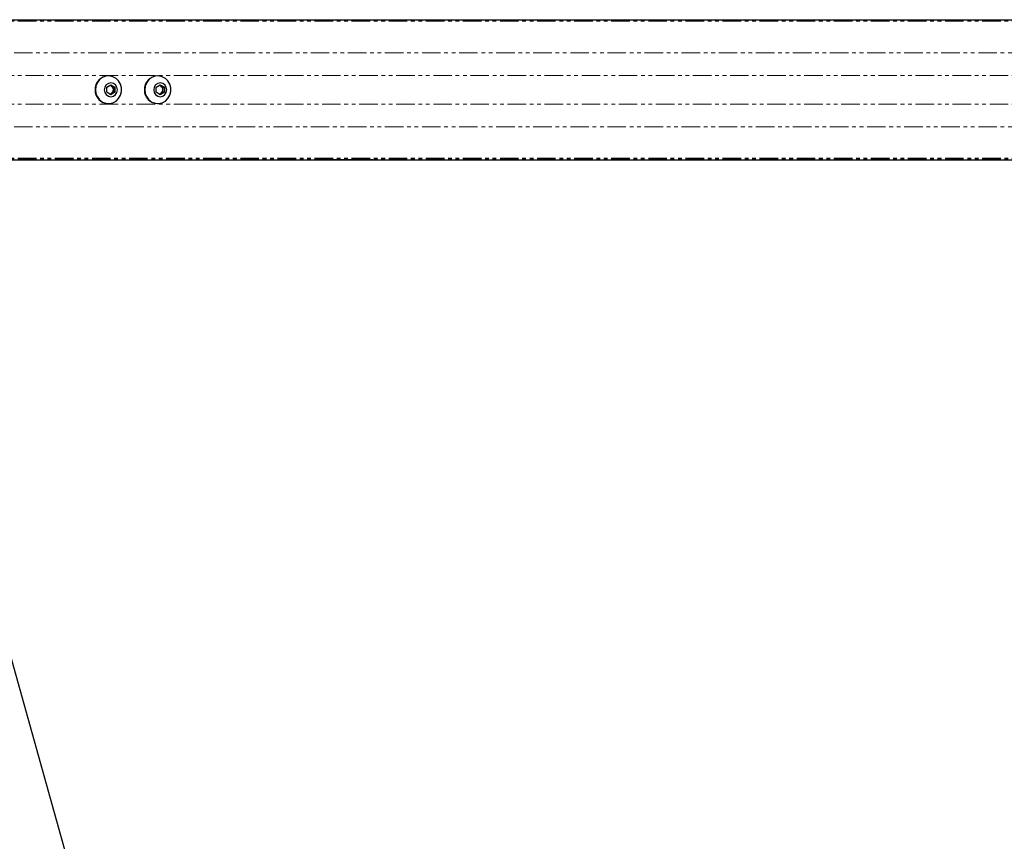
# Paper-space layout 'Inground Anchor' of a CAD drawing. Header units: millimetres. Extents: x 262 to 9484, y 125 to 8141.
# Tile 36 of 53: x 821 to 1158, y 5883 to 6165. Entities that reach past the tile are written whole.
import ezdxf

# ---------------------------------------------------------------- set-up
doc = ezdxf.new("R2010")
doc.units = ezdxf.units.MM
doc.linetypes.add('PHANTOM', pattern=[12.7, 6.35, -1.27, 1.27, -1.27, 1.27, -1.27])
doc.layers.add('COMPONENT_GEOMETRY', color=7, linetype='Continuous')
doc.styles.add('SLDTEXTSTYLE0', font='TXT', dxfattribs={"width": 0.75})
doc.dimstyles.new('SLDDIMSTYLE0', dxfattribs={"dimtxt": 50, "dimasz": 3.302, "dimexe": 0, "dimexo": 0.0625, "dimgap": 12.5, "dimtad": 0, "dimtih": 1, "dimtoh": 1, "dimdec": 0, "dimrnd": 1e-09, "dimzin": 12, "dimdsep": 46, "dimtxsty": 'SLDTEXTSTYLE0', "dimsah": 1, "dimcen": 0.09, "dimadec": 0, "dimazin": 3, "dimtfac": 1, "dimtdec": 0, "dimtofl": 0, "dimtmove": 0, "dimatfit": 3, "dimfxl": 1, "dimfrac": 2, "dimtolj": 1, "dimtzin": 12, "dimarcsym": 0})

# ---------------------------------------------------------------- blocks, each defined once
blk = doc.blocks.new('_D_13')
at = {"layer": 'COMPONENT_GEOMETRY', "color": 7}
for p, q in [((519.7, 6139.56), (519.7, 3926.08)), ((4570.65, 6139.56), (4570.65, 3926.08)), ((519.7, 3929.25), (2471.28, 3929.25)), ((4570.65, 3929.25), (2619.06, 3929.25))]:
    blk.add_line(p, q, dxfattribs=at)
for points in [[(519.7, 3929.25), (523, 3928.74), (523, 3929.76)], [(4570.65, 3929.25), (4567.34, 3929.76), (4567.34, 3928.74)]]:
    blk.add_solid(points, dxfattribs=at)
at = {"layer": 'COMPONENT_GEOMETRY', "color": 7, "insert": (2471.28, 3954.02), "char_height": 50, "attachment_point": 1, "style": 'SLDTEXTSTYLE0'}
blk.add_mtext('4051', dxfattribs=at)

psp = doc.layouts.new('Inground Anchor')

# ---------------------------------------------------------------- linework, layer by layer
at = {"color": 7, "linetype": 'Continuous', "lineweight": 25}
for p, q in [((769.66, 6164.83), (1455.48, 6164.83)), ((851.49, 6145.58), (851.36, 6145.58)), ((868.41, 6145.58), (868.28, 6145.58)), ((850.89, 6141.69), (852.3, 6142.56)), ((850.89, 6139.96), (850.89, 6141.69)), ((852.3, 6139.1), (850.89, 6139.96)), ((852.04, 6142.4), (852.48, 6142.13)), ((852.48, 6139.53), (852.04, 6139.26)), ((852.3, 6142.56), (853.71, 6141.69)), ((853.71, 6139.96), (852.3, 6139.1)), ((852.48, 6142.13), (853.18, 6141.69)), ((853.18, 6139.96), (852.48, 6139.53)), ((853.18, 6141.69), (853.71, 6141.69)), ((853.18, 6141.69), (853.18, 6140.83)), ((853.18, 6140.83), (853.18, 6139.96)), ((853.18, 6139.96), (853.71, 6139.96)), ((853.71, 6141.69), (853.71, 6139.96)), ((867.81, 6141.69), (869.22, 6142.56)), ((867.81, 6139.96), (867.81, 6141.69)), ((869.22, 6139.1), (867.81, 6139.96)), ((868.95, 6142.4), (869.39, 6142.13)), ((869.39, 6139.53), (868.95, 6139.26)), ((869.22, 6142.56), (870.63, 6141.69)), ((870.63, 6139.96), (869.22, 6139.1)), ((869.39, 6142.13), (870.09, 6141.69)), ((870.09, 6139.96), (869.39, 6139.53)), ((870.09, 6141.69), (870.63, 6141.69)), ((870.09, 6141.69), (870.09, 6140.83)), ((870.09, 6140.83), (870.09, 6139.96)), ((870.09, 6139.96), (870.63, 6139.96)), ((870.63, 6141.69), (870.63, 6139.96)), ((851.36, 6136.08), (851.49, 6136.08)), ((868.28, 6136.08), (868.41, 6136.08)), ((769.66, 6116.83), (926.68, 6116.83)), ((926.68, 6116.83), (930.69, 6116.83)), ((930.69, 6116.83), (935.42, 6116.83)), ((935.42, 6116.83), (941.89, 6116.83)), ((941.89, 6116.83), (1458.96, 6116.83)), ((773.15, 6106.94), (1157.45, 4731.87))]:
    psp.add_line(p, q, dxfattribs=at)
at = {"color": 8, "linetype": 'PHANTOM', "lineweight": 18}
for p, q in [((769.66, 6164.63), (1466.45, 6164.63)), ((769.66, 6164.28), (1618.61, 6164.28)), ((768.35, 6153.48), (1625.9, 6153.48)), ((810.33, 6145.75), (1400.6, 6145.75)), ((810.33, 6135.9), (1400.6, 6135.9)), ((768.35, 6128.18), (1625.9, 6128.18)), ((769.66, 6117.38), (1618.6, 6117.38)), ((769.66, 6117.02), (1469.89, 6117.02))]:
    psp.add_line(p, q, dxfattribs=at)
at = {"color": 7, "linetype": 'Continuous', "lineweight": 25, "flags": 128}
for points in [[(847.03, 6140.83), (847.2, 6139.55), (847.68, 6138.36), (848.45, 6137.36), (849.44, 6136.61), (850.59, 6136.18), (851.8, 6136.09), (852.99, 6136.35), (854.07, 6136.95), (854.96, 6137.83), (855.59, 6138.94), (855.92, 6140.18), (855.92, 6141.48), (855.59, 6142.72), (854.96, 6143.83), (854.07, 6144.71), (852.99, 6145.3), (851.8, 6145.57), (850.59, 6145.48), (849.44, 6145.05), (848.45, 6144.3), (847.68, 6143.3), (847.2, 6142.11), (847.03, 6140.83)], [(850.07, 6140.83), (850.24, 6139.92), (850.73, 6139.15), (851.45, 6138.63), (852.3, 6138.45), (853.16, 6138.63), (853.88, 6139.15), (854.37, 6139.92), (854.54, 6140.83), (854.37, 6141.74), (853.88, 6142.51), (853.16, 6143.02), (852.3, 6143.2), (851.45, 6143.02), (850.73, 6142.51), (850.24, 6141.74), (850.07, 6140.83)], [(863.94, 6140.83), (864.11, 6139.55), (864.59, 6138.36), (865.36, 6137.36), (866.35, 6136.61), (867.5, 6136.18), (868.71, 6136.09), (869.9, 6136.35), (870.98, 6136.95), (871.87, 6137.83), (872.5, 6138.94), (872.83, 6140.18), (872.83, 6141.48), (872.5, 6142.72), (871.87, 6143.83), (870.98, 6144.71), (869.9, 6145.3), (868.71, 6145.57), (867.5, 6145.48), (866.35, 6145.05), (865.36, 6144.3), (864.59, 6143.3), (864.11, 6142.11), (863.94, 6140.83)], [(866.99, 6140.83), (867.16, 6139.92), (867.64, 6139.15), (868.36, 6138.63), (869.22, 6138.45), (870.07, 6138.63), (870.8, 6139.15), (871.28, 6139.92), (871.45, 6140.83), (871.28, 6141.74), (870.8, 6142.51), (870.07, 6143.02), (869.22, 6143.2), (868.36, 6143.02), (867.64, 6142.51), (867.16, 6141.74), (866.99, 6140.83)]]:
    psp.add_lwpolyline(points, dxfattribs=at)
at = {"color": 7, "linetype": 'Continuous', "lineweight": 25}
for centre, radius, start, end in [((851.51, 6140.97), 4.61, 91.7591, 181.8037), ((868.42, 6140.97), 4.61, 91.7591, 181.8037), ((851.51, 6140.68), 4.61, 178.1963, 268.2409), ((851.77, 6140.98), 1.35, 58.2984, 83.7261), ((851.77, 6140.68), 1.35, 276.2739, 301.7016), ((851.66, 6140.85), 1.52, 359.3754, 57.5861), ((851.66, 6140.81), 1.52, 302.4139, 0.6246), ((868.42, 6140.68), 4.61, 178.1963, 268.2409), ((868.68, 6140.98), 1.35, 58.2984, 83.7261), ((868.68, 6140.68), 1.35, 276.2739, 301.7016), ((868.58, 6140.85), 1.52, 359.3754, 57.5861), ((868.58, 6140.81), 1.52, 302.4139, 0.6246)]:
    psp.add_arc(centre, radius, start, end, dxfattribs=at)
at = {"color": 8, "linetype": 'PHANTOM', "lineweight": 18}
for points, knots in [([(941.89, 6116.83), (941.92, 6116.83), (941.96, 6116.83), (942, 6116.83), (942.02, 6116.83), (942.08, 6116.83), (942.22, 6116.84), (942.16, 6116.87), (941.55, 6116.92), (940.4, 6116.96), (938.43, 6116.98), (935.75, 6116.94), (932.95, 6116.92), (930.4, 6116.91), (928.43, 6116.93), (926.71, 6116.96), (925.78, 6117), (925.31, 6117.01)], [0, 0, 0, 0, 0.012824, 0.016029, 0.017632, 0.024042, 0.04973, 0.119058, 0.188311, 0.256944, 0.340978, 0.476074, 0.611696, 0.717447, 0.827134, 0.913109, 1, 1, 1, 1]), ([(925.31, 6117.01), (926.09, 6116.98), (927.65, 6116.91), (930.1, 6116.88), (932.03, 6116.87), (933.09, 6116.87), (933.71, 6116.87), (934.03, 6116.87), (934.2, 6116.87)], [0, 0, 0, 0, 0.3256755, 0.6503388, 0.8229054, 0.9110502, 0.955444, 1, 1, 1, 1]), ([(934.2, 6116.87), (932.96, 6116.86), (930.46, 6116.84), (927.95, 6116.83), (926.68, 6116.83)], [0, 0, 0, 0, 0.49392, 1, 1, 1, 1]), ([(939.96, 6116.85), (939.94, 6116.85), (939.89, 6116.84), (939.86, 6116.84), (939.86, 6116.84), (939.93, 6116.84), (940.12, 6116.83), (940.35, 6116.83), (940.56, 6116.83), (940.68, 6116.83), (940.77, 6116.83), (940.82, 6116.84), (940.83, 6116.84)], [0, 0, 0, 0, 0.0544091, 0.1088312, 0.182979, 0.3048167, 0.5225509, 0.7536074, 0.8287429, 0.9044718, 0.9590243, 1, 1, 1, 1]), ([(940.83, 6116.84), (940.86, 6116.84), (940.9, 6116.84), (940.93, 6116.84), (940.94, 6116.84), (940.86, 6116.84), (940.68, 6116.85), (940.45, 6116.85), (940.24, 6116.85), (940.13, 6116.85), (940.03, 6116.85), (939.98, 6116.85), (939.96, 6116.85)], [0, 0, 0, 0, 0.054059, 0.108137, 0.18149, 0.301977, 0.518461, 0.74882, 0.824555, 0.900875, 0.955234, 1, 1, 1, 1])]:
    psp.add_open_spline(points, degree=3, knots=knots, dxfattribs=at)
at = {"color": 7, "linetype": 'Continuous', "lineweight": 25}
psp.add_open_spline([(930.69, 6116.83), (931.73, 6116.83), (933.42, 6116.83), (934.87, 6116.83), (935.42, 6116.83)], degree=3, knots=[0, 0, 0, 0, 0.620885, 1, 1, 1, 1], dxfattribs=at)

# ---------------------------------------------------------------- dimensions: what is measured, and where the dimension line sits
at = {"layer": 'COMPONENT_GEOMETRY', "color": 7}
dim = psp.add_linear_dim(base=(4570.65, 3929.25), p1=(519.7, 6140.83), p2=(4570.65, 6140.83), angle=0, dimstyle='SLDDIMSTYLE0', dxfattribs=at)
dim.commit()
dim.dimension.update_dxf_attribs({"geometry": '_D_13', "text_midpoint": (2545.17, 3929.25), "dimtype": 160})

doc.saveas('drawing.dxf')
